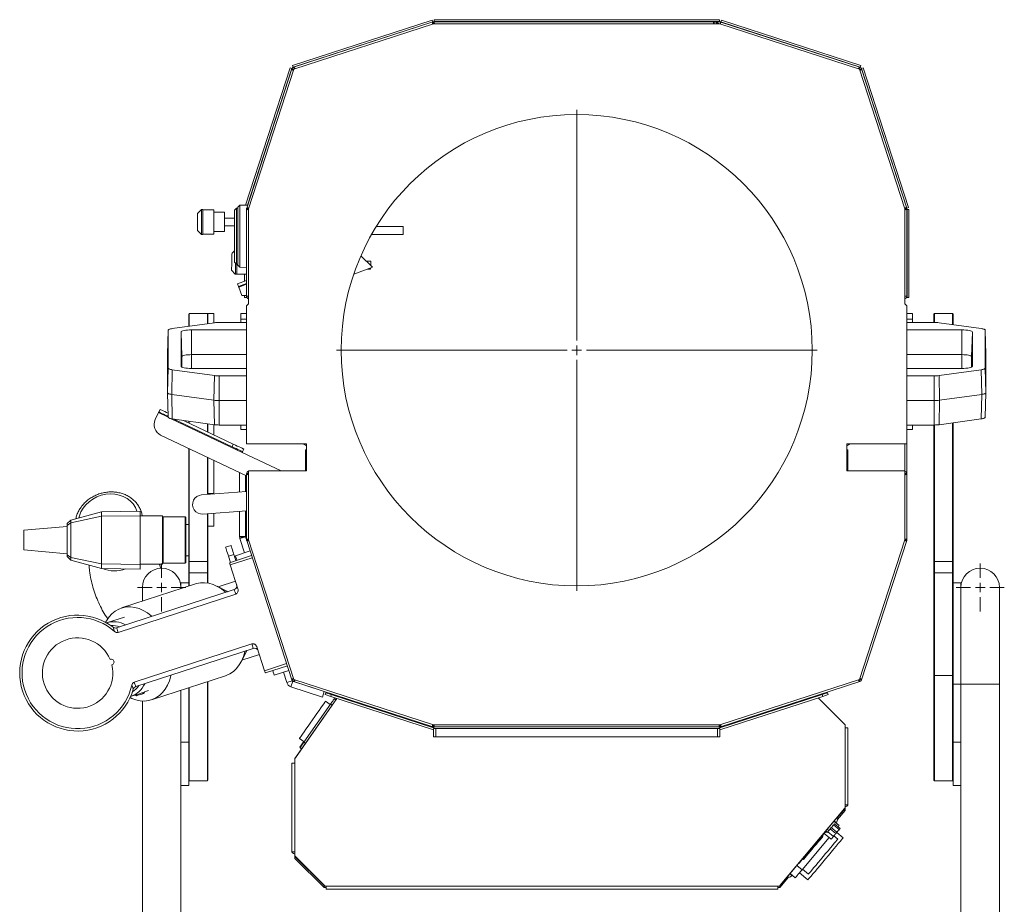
# Model space of a CAD drawing. Header units: millimetres. Extents: x 24 to 2406, y -1931 to 388.
# Tile 13 of 21: x 24 to 534, y -70 to 388. Entities that reach past the tile are written whole.
import ezdxf

# ---------------------------------------------------------------- set-up
doc = ezdxf.new("R2010")
doc.units = ezdxf.units.MM

# ---------------------------------------------------------------- blocks, each defined once
blk = doc.blocks.new('SW_CENTERMARKSYMBOL_0')
at = {"color": 0, "linetype": 'Continuous', "lineweight": 0}
for p, q in [((0, 5), (0, 124.5)), ((-5, 0), (-124.5, 0)), ((0, 0), (-2.5, 0)), ((0, 0), (0, 2.5)), ((0, 0), (0, -2.5)), ((0, 0), (2.5, 0)), ((5, 0), (124.5, 0)), ((0, -5), (0, -124.5))]:
    blk.add_line(p, q, dxfattribs=at)
blk = doc.blocks.new('SW_CENTERMARKSYMBOL_1')
at = {"color": 0, "linetype": 'Continuous', "lineweight": 0}
for p, q in [((0, 5), (0, 12.5)), ((-5, 0), (-12.5, 0)), ((0, 0), (-2.5, 0)), ((0, 0), (0, 2.5)), ((0, 0), (0, -2.5)), ((0, 0), (2.5, 0)), ((5, 0), (12.5, 0)), ((0, -5), (0, -12.5))]:
    blk.add_line(p, q, dxfattribs=at)
blk = doc.blocks.new('SW_CENTERMARKSYMBOL_2')
at = {"color": 0, "linetype": 'Continuous', "lineweight": 0}
for p, q in [((0, 5), (0, 12.5)), ((-5, 0), (-12.5, 0)), ((0, 0), (-2.5, 0)), ((0, 0), (0, 2.5)), ((0, 0), (0, -2.5)), ((0, 0), (2.5, 0)), ((5, 0), (12.5, 0)), ((0, -5), (0, -12.5))]:
    blk.add_line(p, q, dxfattribs=at)

msp = doc.modelspace()

# ---------------------------------------------------------------- linework, layer by layer
at = {"color": 7, "linetype": 'Continuous', "lineweight": 15}
for p, q in [((164.94, 363.96), (237.2, 387.44)), ((165.25, 363), (237.51, 386.48)), ((237.56, 386.43), (165.5, 363.02)), ((237.93, 385.5), (165.61, 362)), ((237.2, 387.44), (237.51, 386.48)), ((237.56, 386.43), (237.77, 386.5)), ((237.87, 385.48), (237.56, 386.43)), ((237.77, 386.5), (237.64, 386.45)), ((237.77, 386.5), (237.99, 386.5)), ((237.9, 386.5), (237.77, 386.5)), ((386.31, 385.5), (237.93, 385.5)), ((383.01, 386.5), (237.99, 386.5)), ((237.99, 386.5), (237.99, 385.5)), ((238.22, 387.6), (238.22, 386.6)), ((238.22, 387.6), (386.02, 387.6)), ((238.22, 386.6), (386.02, 386.6)), ((238.22, 386.6), (238.22, 386.5)), ((383.01, 386.5), (383.01, 385.5)), ((383.37, 386.5), (383.01, 386.5)), ((383.1, 386.5), (386.13, 386.5)), ((386.31, 385.5), (383.44, 386.43)), ((386.02, 387.6), (386.02, 386.6)), ((386.02, 386.5), (386.02, 386.6)), ((386.13, 386.5), (386.25, 386.5)), ((458.62, 362), (386.31, 385.5)), ((386.68, 386.43), (386.7, 386.42)), ((387.04, 387.44), (386.73, 386.48)), ((386.73, 386.48), (458.99, 363)), ((386.81, 386.39), (458.74, 363.02)), ((387.04, 387.44), (459.3, 363.96)), ((140.57, 291.61), (163.66, 362.68)), ((141.63, 291.63), (164.61, 362.37)), ((163.66, 362.68), (164.61, 362.37)), ((164.6, 362.12), (164.82, 362.8)), ((164.82, 362.8), (165.5, 363.02)), ((164.94, 363.96), (165.25, 363)), ((165.5, 363.02), (165.81, 362.07)), ((458.43, 362.07), (458.74, 363.02)), ((459.3, 363.96), (458.99, 363)), ((460.58, 362.68), (459.63, 362.37)), ((459.63, 362.37), (483.11, 290.11)), ((460.58, 362.68), (484.06, 290.41)), ((164.6, 362.12), (141.19, 290.06)), ((165.61, 362), (142.12, 289.69)), ((165.55, 361.81), (164.6, 362.12)), ((482.12, 289.69), (458.62, 362)), ((459.64, 362.12), (458.69, 361.81)), ((459.64, 362.12), (483.05, 290.06)), ((137.54, 291.53), (136.52, 290.5)), ((141.7, 291.64), (137.54, 291.53)), ((137.54, 291.53), (137.54, 259.47)), ((117.71, 289.29), (115.71, 287.29)), ((115.71, 278.49), (115.71, 287.29)), ((118.41, 289.29), (117.71, 289.29)), ((117.71, 289.29), (117.71, 276.49)), ((118.41, 276.49), (118.41, 289.29)), ((124.21, 289.24), (118.41, 289.24)), ((124.21, 276.54), (124.21, 289.24)), ((129.71, 287.89), (124.21, 287.89)), ((129.71, 277.89), (129.71, 287.89)), ((135.82, 290), (134.82, 289)), ((134.82, 262), (134.82, 289)), ((136.52, 290), (135.82, 290)), ((135.82, 290), (135.82, 261)), ((136.52, 260.5), (136.52, 290.5)), ((142.12, 289.63), (141.12, 289.63)), ((141.12, 289.63), (141.12, 244.4)), ((141.19, 290.06), (142.14, 289.75)), ((142.12, 289.69), (142.12, 240.5)), ((482.1, 289.75), (483.05, 290.06)), ((482.12, 240.5), (482.12, 289.69)), ((483.12, 289.63), (482.12, 289.63)), ((484.06, 290.41), (483.11, 290.11)), ((483.12, 289.63), (483.12, 244.4)), ((483.22, 289.4), (483.12, 289.4)), ((484.22, 289.4), (483.22, 289.4)), ((483.22, 289.4), (483.22, 243.8)), ((484.22, 289.4), (484.22, 243.8)), ((134.82, 284.94), (129.71, 284.94)), ((129.71, 280.84), (134.82, 280.84)), ((222.19, 280.56), (208.29, 280.56)), ((222.19, 276.46), (222.19, 280.56)), ((115.71, 278.49), (117.71, 276.49)), ((117.71, 276.49), (118.41, 276.49)), ((117.71, 276.49), (117.71, 276.49)), ((118.41, 276.54), (124.21, 276.54)), ((124.21, 277.89), (129.71, 277.89)), ((205.87, 276.46), (222.19, 276.46)), ((134.82, 267.93), (133.56, 266.73)), ((206.26, 259.42), (200.32, 265.34)), ((134.82, 262), (135.82, 261)), ((135.82, 261), (136.52, 261)), ((136.52, 260.5), (137.54, 259.47)), ((205.48, 262.54), (203.07, 262.6)), ((133.33, 257.94), (135.28, 255.89)), ((135.28, 255.89), (135.98, 255.87)), ((135.98, 255.92), (141.12, 255.79)), ((137.54, 259.47), (141.12, 259.38)), ((140.02, 252.23), (140.02, 255.82)), ((141.02, 252.6), (141.02, 255.79)), ((206.26, 259.42), (196.67, 255.93)), ((203.69, 258.49), (205.37, 258.44)), ((136.41, 250.92), (141.12, 252.63)), ((136.41, 250.92), (136.93, 249.51)), ((136.93, 249.51), (141.12, 251.04)), ((138.6, 244.91), (137.06, 249.14)), ((141.12, 244.91), (138.6, 244.91)), ((140.02, 243.8), (140.02, 244.91)), ((141.02, 243.8), (141.02, 244.91)), ((140.02, 243.8), (141.02, 243.8)), ((141.02, 243.8), (141.25, 243.8)), ((142.12, 244.4), (141.12, 244.4)), ((141.12, 239.5), (142.12, 240.5)), ((483.12, 244.4), (482.12, 244.4)), ((482.12, 240.5), (483.12, 239.5)), ((482.98, 243.8), (483.22, 243.8)), ((484.22, 243.8), (483.22, 243.8)), ((111.42, 235.5), (111.12, 235.2)), ((111.12, 228.89), (111.12, 235.2)), ((120.82, 235.5), (111.42, 235.5)), ((111.42, 235.5), (111.42, 228.93)), ((121.12, 235.2), (120.82, 235.5)), ((120.82, 230.23), (120.82, 235.5)), ((124.12, 235.5), (121.12, 235.5)), ((124.12, 235.5), (121.12, 235.5)), ((121.12, 230.27), (121.12, 235.5)), ((124.12, 230.69), (124.12, 235.5)), ((138.12, 235.5), (141.12, 235.5)), ((138.12, 232.5), (138.12, 235.5)), ((141.12, 168), (141.12, 239.5)), ((483.12, 239.5), (483.12, 168)), ((483.12, 235.5), (486.12, 235.5)), ((486.12, 235.5), (486.12, 232.5)), ((497.42, 235.5), (497.12, 235.2)), ((497.12, 230.89), (497.12, 235.2)), ((506.82, 235.5), (497.42, 235.5)), ((497.42, 235.5), (497.42, 230.89)), ((507.12, 235.2), (506.82, 235.5)), ((506.82, 229.76), (506.82, 235.5)), ((507.12, 235.2), (507.12, 229.72)), ((102.59, 227.7), (124.41, 230.73)), ((126.93, 230.89), (141.12, 230.89)), ((141.12, 232.5), (138.12, 232.5)), ((138.12, 230.89), (138.12, 232.5)), ((486.12, 232.5), (483.12, 232.5)), ((497.3, 230.89), (483.12, 230.89)), ((486.12, 232.5), (486.12, 230.89)), ((521.64, 227.7), (499.83, 230.73)), ((100.57, 226.92), (100.12, 214.2)), ((100.57, 207.19), (100.57, 226.92)), ((107.16, 225.89), (107.16, 208.22)), ((107.16, 225.89), (107.62, 213.17)), ((141.12, 227.02), (112.62, 227.02)), ((112.62, 227.02), (112.62, 214.21)), ((483.12, 227.02), (511.62, 227.02)), ((511.62, 227.02), (511.62, 214.21)), ((517.07, 225.89), (516.62, 213.17)), ((517.07, 225.89), (517.07, 208.22)), ((523.66, 207.19), (523.66, 226.92)), ((523.66, 226.92), (524.12, 214.2)), ((100.12, 194.47), (100.12, 214.2)), ((107.62, 213.17), (107.62, 207.76)), ((141.12, 214.21), (112.62, 214.21)), ((483.12, 214.21), (511.62, 214.21)), ((516.62, 213.17), (516.62, 207.76)), ((524.12, 194.47), (524.12, 214.2)), ((100.57, 207.19), (100.12, 194.47)), ((102.59, 206.4), (102.34, 193.61)), ((124.41, 203.38), (102.59, 206.4)), ((112.62, 207.08), (141.12, 207.08)), ((511.62, 207.08), (483.12, 207.08)), ((499.83, 203.38), (521.64, 206.4)), ((521.64, 206.4), (521.89, 193.61)), ((523.66, 207.19), (524.12, 194.47)), ((124.41, 203.38), (124.16, 190.58)), ((126.93, 203.22), (126.93, 190.41)), ((141.12, 203.22), (126.93, 203.22)), ((483.12, 203.22), (497.3, 203.22)), ((497.3, 203.22), (497.3, 190.41)), ((499.83, 203.38), (500.08, 190.58)), ((100.57, 181.76), (100.12, 194.47)), ((523.66, 181.76), (524.12, 194.47)), ((124.16, 190.58), (102.34, 193.61)), ((102.59, 180.97), (102.34, 193.61)), ((124.41, 177.94), (124.16, 190.58)), ((141.12, 190.41), (126.93, 190.41)), ((126.93, 177.79), (126.93, 190.41)), ((483.12, 190.41), (497.3, 190.41)), ((497.3, 177.79), (497.3, 190.41)), ((499.83, 177.94), (500.08, 190.58)), ((500.08, 190.58), (521.89, 193.61)), ((521.64, 180.97), (521.89, 193.61)), ((93.76, 180.57), (95.47, 184.19)), ((95.64, 184.55), (96.29, 185.9)), ((124.41, 177.94), (102.59, 180.97)), ((103.42, 180.86), (133.59, 166.54)), ((108.37, 180.17), (134.23, 167.9)), ((111.12, 178.87), (111.12, 179.79)), ((111.42, 179.75), (111.42, 178.72)), ((499.83, 177.94), (521.64, 180.97)), ((506.82, 107.06), (506.82, 178.91)), ((507.12, 178.96), (507.12, 107.12)), ((120.82, 174.26), (120.82, 178.44)), ((121.12, 178.4), (121.12, 174.12)), ((124.12, 172.7), (124.12, 177.98)), ((141.12, 177.79), (126.93, 177.79)), ((138.12, 175.5), (138.12, 177.79)), ((141.12, 175.5), (138.12, 175.5)), ((483.12, 177.79), (497.3, 177.79)), ((486.12, 175.5), (483.12, 175.5)), ((486.12, 177.79), (486.12, 175.5)), ((497.12, 107.12), (497.12, 177.79)), ((497.42, 177.79), (497.42, 107.06)), ((141.12, 151.46), (96.6, 172.58)), ((111.12, 107.12), (111.12, 165.69)), ((111.42, 165.55), (111.42, 107.06)), ((133.59, 166.54), (134.23, 167.9)), ((138.84, 163.61), (159.09, 154)), ((139.65, 165.33), (139.01, 163.97)), ((172.12, 168), (141.12, 168)), ((171.62, 165), (171.62, 154.4)), ((172.12, 165), (171.62, 165)), ((172.12, 168), (172.12, 154)), ((483.12, 168), (452.12, 168)), ((452.12, 154), (452.12, 168)), ((452.62, 165), (452.12, 165)), ((452.62, 154.4), (452.62, 165)), ((482.12, 154), (482.12, 168)), ((483.12, 152.6), (483.12, 168)), ((120.82, 141.85), (120.82, 161.09)), ((121.12, 142.36), (121.12, 160.95)), ((124.12, 142.36), (124.12, 159.53)), ((137.51, 153.17), (137.51, 143.08)), ((142.12, 154), (142.12, 118.31)), ((172.12, 154), (142.12, 154)), ((482.12, 154), (452.12, 154)), ((482.12, 118.31), (482.12, 154)), ((140.51, 151.75), (140.51, 143.3)), ((142.12, 152.6), (141.12, 152.6)), ((141.12, 152.6), (141.12, 118.37)), ((483.12, 152.6), (482.12, 152.6)), ((483.12, 118.37), (483.12, 152.6)), ((117.76, 141.62), (141.12, 143.35)), ((121.12, 142.36), (124.12, 142.36)), ((121.12, 141.87), (121.12, 142.36)), ((124.12, 142.09), (124.12, 142.36)), ((66.04, 132.86), (50.04, 128.57)), ((86.04, 133.21), (66.04, 132.86)), ((66.04, 130.58), (66.04, 132.86)), ((86.04, 130.85), (86.04, 133.21)), ((141.12, 133.32), (118.5, 131.65)), ((137.51, 133.05), (137.51, 120.08)), ((140.51, 133.28), (140.51, 120.08)), ((50.04, 128.57), (48.24, 126.77)), ((50.04, 127.21), (66.04, 130.58)), ((50.04, 127.21), (50.04, 128.57)), ((66.04, 130.58), (86.04, 130.85)), ((66.04, 105.84), (66.04, 130.58)), ((86.04, 105.57), (86.04, 130.85)), ((97.64, 130.71), (86.04, 130.71)), ((97.64, 130.71), (97.64, 105.71)), ((97.94, 130.21), (97.64, 129.91)), ((109.34, 130.21), (97.94, 130.21)), ((97.94, 130.21), (97.94, 106.37)), ((109.64, 129.91), (109.34, 130.21)), ((109.34, 106.21), (109.34, 130.21)), ((109.64, 129.91), (109.64, 106.51)), ((120.82, 107.06), (120.82, 131.82)), ((121.12, 127.18), (121.12, 131.84)), ((124.12, 125.5), (124.12, 132.06)), ((48.24, 125.31), (25.75, 123.29)), ((25.75, 123.29), (25.75, 113.13)), ((48.24, 125.76), (50.04, 127.21)), ((48.24, 125.76), (48.24, 126.77)), ((48.24, 110.66), (48.24, 125.76)), ((50.04, 109.21), (50.04, 127.21)), ((111.12, 126.31), (109.64, 126.31)), ((121.12, 127.18), (121.12, 107.12)), ((121.12, 125.5), (124.12, 125.5)), ((121.12, 125.5), (124.12, 125.5)), ((140.51, 120.08), (137.51, 120.08)), ((140.52, 119.99), (137.58, 119.39)), ((140.53, 119.95), (137.68, 119.02)), ((137.68, 119.02), (140.07, 111.66)), ((140.53, 119.95), (141.19, 117.94)), ((141.12, 118.37), (142.12, 118.37)), ((142.14, 118.25), (141.19, 117.94)), ((141.19, 117.94), (164.6, 45.88)), ((142.12, 118.31), (165.61, 46)), ((458.62, 46), (482.12, 118.31)), ((459.64, 45.88), (483.05, 117.94)), ((483.05, 117.94), (482.1, 118.25)), ((482.12, 118.37), (483.12, 118.37)), ((48.24, 111.11), (25.75, 113.13)), ((133.07, 115.42), (130.21, 114.5)), ((135.32, 110.11), (142.93, 112.59)), ((48.24, 110.66), (50.04, 109.21)), ((48.24, 109.65), (48.24, 110.66)), ((48.24, 109.65), (50.04, 107.85)), ((50.04, 109.21), (66.04, 105.84)), ((50.04, 107.85), (50.04, 109.21)), ((50.04, 107.85), (66.04, 103.56)), ((109.64, 110.11), (111.12, 110.11)), ((111.12, 107.12), (111.42, 107.06)), ((111.12, 101.22), (111.12, 107.12)), ((121.12, 107.12), (120.82, 107.06)), ((121.12, 107.12), (121.12, 101.22)), ((131.73, 109.83), (134.58, 110.75)), ((132.76, 106.65), (131.73, 109.83)), ((143.7, 110.21), (132.29, 106.5)), ((132.67, 105.33), (144.08, 109.04)), ((135.61, 107.58), (134.58, 110.75)), ((497.42, 107.06), (497.12, 107.12)), ((497.12, 101.22), (497.12, 107.12)), ((506.82, 107.06), (507.12, 107.12)), ((507.12, 107.12), (507.12, 101.22)), ((66.04, 105.84), (86.04, 105.57)), ((66.04, 103.56), (66.04, 105.84)), ((66.04, 103.56), (86.04, 103.21)), ((86.04, 105.71), (97.64, 105.71)), ((86.04, 103.21), (86.04, 105.57)), ((97.64, 106.51), (97.94, 106.21)), ((97.94, 106.37), (97.94, 106.21)), ((97.94, 106.21), (109.34, 106.21)), ((109.34, 106.21), (109.64, 106.51)), ((120.82, 107.06), (111.42, 107.06)), ((111.42, 107.06), (111.42, 101.25)), ((120.82, 101.25), (120.82, 107.06)), ((136.65, 93.06), (132.67, 105.33)), ((497.42, 107.06), (506.82, 107.06)), ((497.42, 107.06), (497.42, 101.25)), ((506.82, 101.25), (506.82, 107.06)), ((111.12, 101.22), (111.42, 101.25)), ((111.12, 94.36), (111.12, 101.22)), ((111.42, 101.25), (111.42, 94.46)), ((120.82, 101.25), (111.42, 101.25)), ((120.82, 95.96), (120.82, 101.25)), ((121.12, 101.22), (120.82, 101.25)), ((121.12, 101.22), (121.12, 95.91)), ((135.38, 96.99), (126.31, 94.04)), ((497.42, 101.25), (497.12, 101.22)), ((497.12, 48.15), (497.12, 101.22)), ((497.42, 101.25), (497.42, 48.18)), ((497.42, 101.25), (506.82, 101.25)), ((506.82, 48.18), (506.82, 101.25)), ((506.82, 101.25), (507.12, 101.22)), ((507.12, 101.22), (507.12, 65)), ((134.71, 92.57), (73.8, 72.78)), ((114.67, 95.52), (76.34, 83.06)), ((87.12, 93.67), (87.12, 86.57)), ((111.12, 96.17), (107.12, 96.17)), ((107.12, 93.06), (107.12, 96.17)), ((130.55, 91.89), (125.79, 94.31)), ((511.12, 96.17), (507.12, 96.17)), ((511.12, 43.67), (511.12, 96.17)), ((531.12, 43.68), (531.12, 93.67)), ((135.47, 90.24), (74.56, 70.45)), ((77.88, 78.31), (69.14, 75.47)), ((82.94, 44.67), (143.84, 64.46)), ((83.69, 42.34), (144.6, 62.13)), ((150.45, 50.61), (146.46, 62.88)), ((507.12, 43.67), (507.12, 65)), ((138.41, 55.48), (140.83, 60.23)), ((138.68, 56), (147.74, 58.95)), ((161.86, 54.31), (150.45, 50.61)), ((150.83, 49.44), (162.24, 53.14)), ((91.79, 35.51), (130.12, 47.97)), ((163.01, 50.77), (155.4, 48.29)), ((160.16, 49.84), (161.91, 44.46)), ((164.6, 45.88), (165.55, 46.19)), ((165.81, 45.93), (165.5, 44.98)), ((165.61, 46), (237.93, 22.5)), ((386.31, 22.5), (458.62, 46)), ((458.74, 44.98), (458.43, 45.93)), ((458.69, 46.19), (459.64, 45.88)), ((497.42, 48.18), (497.12, 48.15)), ((497.12, -6.03), (497.12, 48.15)), ((497.42, 48.18), (497.42, -6.33)), ((497.42, 48.18), (506.82, 48.18)), ((506.82, -6.33), (506.82, 48.18)), ((506.82, 48.18), (507.12, 48.15)), ((111.12, 41.79), (111.12, 13.67)), ((111.42, 41.89), (111.42, -6.33)), ((120.82, -6.33), (120.82, 44.94)), ((121.12, 45.04), (121.12, -6.03)), ((161.91, 44.46), (164.76, 45.39)), ((164.09, 42.28), (165.02, 45.13)), ((164.09, 42.28), (180.45, 36.96)), ((164.6, 45.88), (164.76, 45.39)), ((165.02, 45.13), (181.37, 39.82)), ((165.5, 44.98), (237.56, 21.57)), ((386.68, 21.57), (458.74, 44.98)), ((507.12, 43.67), (511.12, 43.67)), ((507.12, 43.67), (507.12, 13.67)), ((511.12, 43.67), (511.12, 13.67)), ((531.12, -116.34), (531.12, 43.68)), ((81.5, 37.43), (84.19, 38.3)), ((83.49, 38.07), (83.53, 37.98)), ((83.53, 37.98), (84.16, 37.66)), ((87.96, 38.89), (88.28, 39.52)), ((88.28, 39.52), (88.23, 39.69)), ((88.25, 39.62), (90.24, 40.27)), ((107.12, 40.49), (107.12, 13.67)), ((166.12, 5.11), (187.93, 36.26)), ((166.37, 5.49), (187.92, 36.26)), ((180.45, 36.96), (181.37, 39.82)), ((181.83, 38.24), (182.14, 39.19)), ((184.69, 37.31), (181.83, 38.24)), ((182.14, 39.19), (185, 38.26)), ((185, 38.26), (184.69, 37.31)), ((184.69, 37.31), (237.93, 20.01)), ((185, 38.26), (238.99, 20.72)), ((186.6, 36.13), (187.42, 35.55)), ((188.52, 37.12), (188.74, 37.43)), ((188.53, 37.12), (188.74, 37.43)), ((439.24, 38.26), (385.24, 20.72)), ((439.55, 37.31), (386.31, 20.01)), ((436.1, 37.63), (436.38, 37.34)), ((436.18, 37.65), (436.47, 37.36)), ((437.18, 36.54), (451.12, 22.6)), ((437.26, 36.57), (450.71, 23.13)), ((439.24, 38.26), (442.09, 39.19)), ((439.55, 37.31), (439.24, 38.26)), ((442.4, 38.24), (439.55, 37.31)), ((442.09, 39.19), (442.4, 38.24)), ((87.12, 34.91), (87.12, -116.34)), ((184.59, 33.26), (170.83, 13.6)), ((184.48, 33.09), (182.02, 34.82)), ((237.56, 21.57), (237.87, 22.52)), ((237.93, 22.5), (386.31, 22.5)), ((237.93, 21.5), (237.93, 21.07)), ((386.31, 20.7), (237.93, 20.7)), ((237.93, 16.3), (237.93, 20.7)), ((237.99, 22.5), (237.99, 21.5)), ((237.99, 21.5), (386.25, 21.5)), ((239.12, 20.7), (385.12, 20.7)), ((239.12, 16.3), (239.12, 20.7)), ((385.12, 20.7), (385.12, 16.3)), ((386.25, 21.5), (386.25, 22.5)), ((386.31, 21.07), (386.31, 21.5)), ((386.31, 20.7), (386.31, 16.3)), ((386.37, 22.52), (386.68, 21.57)), ((451.12, 22.6), (451.12, -20.38)), ((452.62, 21.1), (451.12, 21.1)), ((452.62, 21.1), (452.62, -18.77)), ((168.49, 15.48), (170.94, 13.76)), ((237.93, 16.3), (386.31, 16.3)), ((239.12, 16.3), (385.12, 16.3)), ((107.12, -79.44), (107.12, 13.67)), ((107.12, 13.67), (111.12, 13.67)), ((111.12, -8.83), (111.12, 13.67)), ((168.73, 11.04), (170.74, 13.91)), ((168.73, 11.04), (168.94, 10.9)), ((168.82, 10.73), (169.64, 10.16)), ((168.82, 10.73), (168.82, 10.73)), ((507.12, 13.67), (511.12, 13.67)), ((507.12, -8.83), (507.12, 13.67)), ((511.12, 13.67), (511.12, -79.44)), ((166.12, -45.2), (166.12, 5.11)), ((164.62, 2.75), (166.12, 2.75)), ((164.62, -43.19), (164.62, 2.75)), ((107.12, -8.83), (111.12, -8.83)), ((111.12, -6.03), (111.42, -6.33)), ((111.42, -6.33), (120.82, -6.33)), ((120.82, -6.33), (121.12, -6.03)), ((497.12, -6.03), (497.42, -6.33)), ((497.42, -6.33), (506.82, -6.33)), ((506.82, -6.33), (507.12, -6.03)), ((507.12, -8.83), (511.12, -8.83)), ((451.12, -20.38), (417.12, -60.9)), ((452.62, -18.77), (451.12, -18.77)), ((451.12, -20.38), (451.12, -20.77)), ((450.79, -20.82), (417.58, -60.4)), ((451.12, -20.77), (446.85, -25.81)), ((451.12, -21.72), (447.13, -26.43)), ((451.12, -21.72), (451.12, -20.77)), ((445.2, -29.2), (448.11, -31.64)), ((448.05, -29.53), (445.37, -27.28)), ((448.58, -31.08), (445.66, -28.64)), ((446.48, -28.07), (446.41, -28.15)), ((439.75, -35.06), (439.37, -34.74)), ((440.33, -33.59), (443.93, -36.61)), ((441.85, -33.19), (441.16, -32.61)), ((442.03, -32.96), (441.19, -32.26)), ((442.19, -32.77), (441.85, -33.19)), ((442.19, -32.77), (445.1, -35.22)), ((444, -30.62), (443.48, -31.24)), ((446.39, -33.68), (443.48, -31.24)), ((445.1, -35.22), (443.93, -36.61)), ((444, -30.62), (446.91, -33.06)), ((447.32, -36.62), (445.33, -34.95)), ((446.91, -33.06), (446.39, -33.68)), ((450.17, -35.87), (446.87, -33.11)), ((442.86, -35.71), (428.83, -52.43)), ((164.62, -43.19), (166.12, -43.19)), ((166.12, -45.59), (166.12, -45.2)), ((181.82, -60.9), (166.12, -45.2)), ((181.27, -60.66), (166.12, -45.59)), ((166.12, -46.54), (166.12, -45.59)), ((181.29, -60.49), (166.53, -45.72)), ((181.27, -61.61), (166.12, -46.54)), ((427.05, -49.11), (427.2, -49.24)), ((429.18, -46.88), (429.56, -47.2)), ((422.61, -54.4), (425.3, -56.65)), ((423.66, -55.27), (423.59, -55.35)), ((427.55, -53.96), (431.91, -57.63)), ((429.09, -52.13), (432.15, -54.7)), ((181.27, -60.66), (181.51, -60.66)), ((181.27, -61.61), (181.27, -60.66)), ((417.12, -60.9), (181.82, -60.9)), ((182.27, -60.9), (182.27, -60.95)), ((182.27, -62.45), (182.27, -60.95)), ((416.32, -60.95), (182.27, -60.95)), ((416.32, -60.95), (416.32, -60.9)), ((416.32, -62.45), (416.32, -60.95)), ((421.86, -56.25), (417.32, -61.61)), ((417.37, -60.6), (417.32, -60.66)), ((417.32, -60.66), (417.32, -60.66)), ((417.32, -61.61), (417.32, -60.66)), ((181.27, -61.61), (182.27, -61.61)), ((416.32, -62.45), (182.27, -62.45)), ((416.32, -61.61), (417.32, -61.61))]:
    msp.add_line(p, q, dxfattribs=at)
at = {"color": 8, "linetype": 'Continuous', "lineweight": 15}
for p, q in [((383.44, 386.43), (383.14, 385.5)), ((383.37, 386.5), (383.37, 386.5)), ((137.06, 249.14), (141.12, 250.61)), ((112.62, 207.08), (112.62, 214.21)), ((511.62, 207.08), (511.62, 214.21)), ((95.47, 184.19), (100.57, 181.77)), ((102.07, 181.06), (138.84, 163.61)), ((171.62, 154.4), (172.12, 154.4)), ((452.12, 154.4), (452.62, 154.4)), ((511.12, 43.68), (531.12, 43.68)), ((184.59, 33.26), (185.41, 32.69)), ((238.99, 20.72), (238.99, 20.7)), ((385.24, 20.72), (385.25, 20.7)), ((450.65, 23.07), (450.71, 23.13)), ((169.64, 10.16), (168.82, 10.73)), ((170.83, 13.6), (171.65, 13.03)), ((166.37, 5.49), (166.38, 5.49)), ((450.79, -20.82), (450.77, -20.8)), ((441.83, -31.49), (442.68, -32.2)), ((166.59, -45.66), (166.53, -45.72)), ((428.83, -52.43), (426.15, -50.18)), ((181.29, -60.49), (181.35, -60.43)), ((417.55, -60.38), (417.58, -60.4))]:
    msp.add_line(p, q, dxfattribs=at)
at = {"color": 7, "linetype": 'Continuous', "lineweight": 15, "flags": 128}
for points in [[(237.53, 386.42), (237.53, 386.42), (237.52, 386.46), (237.51, 386.48), (237.51, 386.48)], [(383.46, 386.5), (383.43, 386.5), (383.37, 386.5)], [(386.5, 385.44), (386.54, 385.57), (386.62, 385.8), (386.68, 386), (386.74, 386.16), (386.78, 386.29), (386.8, 386.36), (386.81, 386.39)], [(386.73, 386.48), (386.72, 386.48), (386.72, 386.46), (386.71, 386.42), (386.71, 386.42)], [(164.67, 362.35), (164.67, 362.35), (164.64, 362.36), (164.62, 362.37), (164.61, 362.37)], [(458.96, 362.92), (458.97, 362.94), (458.98, 362.98), (458.99, 363), (458.99, 363)], [(459.63, 362.37), (459.62, 362.37), (459.6, 362.36), (459.56, 362.35), (459.54, 362.34)], [(483.04, 290.08), (483.04, 290.09), (483.08, 290.1), (483.1, 290.1), (483.11, 290.11)], [(133.33, 257.94), (133.34, 258.01), (133.35, 258.4), (133.36, 259.12), (133.39, 260.1), (133.42, 261.25), (133.45, 262.5), (133.48, 263.73), (133.51, 264.85), (133.54, 265.76), (133.55, 266.4)], [(133.55, 266.4), (133.56, 266.71), (133.56, 266.73)], [(135.42, 261.39), (135.4, 260.57), (135.37, 259.15), (135.33, 257.91), (135.31, 256.92), (135.29, 256.24), (135.28, 255.91), (135.28, 255.89)], [(135.98, 255.87), (135.98, 255.9), (135.99, 256.22), (136.01, 256.9), (136.03, 257.89), (136.07, 259.13), (136.1, 260.56), (136.11, 261)], [(205.48, 262.54), (205.47, 262.46), (205.46, 262.1), (205.45, 261.49), (205.43, 260.72), (205.42, 260.26)], [(205.39, 259.11), (205.38, 258.7), (205.37, 258.46), (205.37, 258.44)], [(136.93, 249.51), (136.93, 249.5), (136.94, 249.48), (136.95, 249.45), (136.97, 249.4), (136.99, 249.35), (137.01, 249.28), (137.04, 249.21), (137.06, 249.14)], [(142.12, 240.59), (142.06, 240.51), (141.94, 240.32)], [(142.12, 240.59), (142.06, 240.51), (141.94, 240.32)], [(482.29, 240.32), (482.17, 240.51), (482.12, 240.59)], [(482.29, 240.32), (482.17, 240.51), (482.12, 240.59)], [(100.57, 226.92), (100.61, 227.03), (100.71, 227.15), (100.88, 227.26), (101.11, 227.36), (101.4, 227.46), (101.75, 227.55), (102.15, 227.63), (102.59, 227.7)], [(112.62, 227.02), (111.55, 227), (110.53, 226.94), (109.59, 226.83), (108.76, 226.69), (108.08, 226.52), (107.58, 226.32), (107.27, 226.11), (107.16, 225.89)], [(511.62, 227.02), (512.68, 227), (513.71, 226.94), (514.65, 226.83), (515.47, 226.69), (516.15, 226.52), (516.66, 226.32), (516.97, 226.11), (517.07, 225.89)], [(523.66, 226.92), (523.63, 227.03), (523.53, 227.15), (523.36, 227.26), (523.13, 227.36), (522.83, 227.46), (522.49, 227.55), (522.09, 227.63), (521.64, 227.7)], [(112.62, 214.21), (111.64, 214.19), (110.7, 214.13), (109.84, 214.04), (109.08, 213.91), (108.46, 213.75), (108, 213.57), (107.71, 213.38), (107.62, 213.17)], [(511.62, 214.21), (512.59, 214.19), (513.53, 214.13), (514.4, 214.04), (515.15, 213.91), (515.78, 213.75), (516.24, 213.57), (516.52, 213.38), (516.62, 213.17)], [(102.59, 206.4), (102.15, 206.47), (101.75, 206.55), (101.4, 206.65), (101.11, 206.74), (100.88, 206.85), (100.71, 206.96), (100.61, 207.07), (100.57, 207.19)], [(107.16, 208.22), (107.27, 208), (107.58, 207.78), (108.08, 207.59), (108.76, 207.41), (109.59, 207.27), (110.53, 207.17), (111.55, 207.1), (112.62, 207.08)], [(517.07, 208.22), (516.97, 208), (516.66, 207.78), (516.15, 207.59), (515.47, 207.41), (514.65, 207.27), (513.71, 207.17), (512.68, 207.1), (511.62, 207.08)], [(521.64, 206.4), (522.09, 206.47), (522.49, 206.55), (522.83, 206.65), (523.13, 206.74), (523.36, 206.85), (523.53, 206.96), (523.63, 207.07), (523.66, 207.19)], [(102.34, 193.61), (101.85, 193.69), (101.41, 193.78), (101.03, 193.88), (100.71, 193.98), (100.45, 194.1), (100.27, 194.22), (100.16, 194.35), (100.12, 194.47)], [(521.89, 193.61), (522.38, 193.69), (522.82, 193.78), (523.21, 193.88), (523.53, 193.98), (523.78, 194.1), (523.97, 194.22), (524.08, 194.35), (524.12, 194.47)], [(95.64, 184.55), (95.64, 184.54), (95.63, 184.52), (95.61, 184.49), (95.59, 184.44), (95.57, 184.39), (95.54, 184.33), (95.5, 184.26), (95.47, 184.19)], [(100.56, 182.22), (100.01, 182.48), (98.99, 182.96), (98.05, 183.41), (97.23, 183.8), (96.56, 184.12), (96.05, 184.35), (95.75, 184.5), (95.64, 184.55)], [(96.29, 185.9), (96.39, 185.85), (96.7, 185.71), (97.2, 185.47), (97.87, 185.15), (98.69, 184.76), (99.63, 184.32), (100.5, 183.91)], [(102.59, 180.97), (102.15, 181.04), (101.75, 181.12), (101.4, 181.21), (101.11, 181.31), (100.88, 181.42), (100.71, 181.53), (100.61, 181.64), (100.57, 181.76)], [(521.64, 180.97), (522.09, 181.04), (522.49, 181.12), (522.83, 181.21), (523.13, 181.31), (523.36, 181.42), (523.53, 181.53), (523.63, 181.64), (523.66, 181.76)], [(139.01, 163.97), (138.9, 164.02), (138.59, 164.17), (138.09, 164.41), (137.42, 164.72), (136.6, 165.11), (135.66, 165.56), (134.64, 166.04), (133.59, 166.54)], [(134.23, 167.9), (135.29, 167.4), (136.3, 166.91), (137.24, 166.47), (138.06, 166.08), (138.74, 165.76), (139.24, 165.52), (139.55, 165.38), (139.65, 165.33)], [(138.84, 163.61), (138.87, 163.68), (138.9, 163.75), (138.93, 163.81), (138.96, 163.87), (138.98, 163.91), (138.99, 163.94), (139, 163.96), (139.01, 163.97)], [(131.73, 109.83), (131.49, 110.57), (131.22, 111.41), (130.94, 112.27), (130.68, 113.07), (130.46, 113.74), (130.3, 114.22), (130.22, 114.47), (130.21, 114.5)], [(134.58, 110.75), (134.34, 111.5), (134.07, 112.33), (133.79, 113.19), (133.53, 114), (133.31, 114.67), (133.16, 115.15), (133.08, 115.4), (133.07, 115.42)], [(136.09, 107.74), (135.84, 108.51), (135.55, 109.4), (135.38, 109.93), (135.32, 110.11)], [(132.29, 106.5), (132.31, 106.43), (132.38, 106.21), (132.5, 105.84), (132.67, 105.33)], [(130.37, 91.16), (130.09, 91.4), (128.04, 92.97), (125.92, 94.24), (123.75, 95.2), (121.56, 95.83), (119.38, 96.12), (117.24, 96.06), (115.17, 95.67), (114.67, 95.52)], [(130.55, 91.89), (130.84, 91.74), (131.32, 91.47)], [(68.1, 75.64), (68.56, 76.48), (69.86, 78.4), (71.36, 80.06), (73.04, 81.43), (74.88, 82.48), (76.84, 83.21), (78.9, 83.61), (81.04, 83.66), (83.22, 83.37), (85.41, 82.75), (87.59, 81.79), (89.71, 80.52), (91.76, 78.95), (92.04, 78.7)], [(130.12, 47.97), (130.62, 48.14), (132.52, 49.03), (134.28, 50.25), (135.87, 51.76), (137.28, 53.56), (138.47, 55.61), (139.44, 57.89), (140.17, 60.36), (140.26, 60.72)], [(141.21, 61.03), (140.98, 60.53), (140.83, 60.23)], [(101.93, 48.27), (101.84, 47.9), (101.11, 45.43), (100.14, 43.15), (98.95, 41.1), (97.54, 39.31), (95.95, 37.79), (94.19, 36.58), (92.28, 35.68), (90.27, 35.12), (88.16, 34.9), (86, 35.01), (83.81, 35.47), (81.62, 36.27), (80.76, 36.67)], [(150.45, 50.61), (150.61, 50.1), (150.73, 49.73), (150.8, 49.51), (150.83, 49.44)], [(155.4, 48.29), (155.35, 48.47), (155.17, 49.01), (154.88, 49.9), (154.63, 50.67)], [(83.53, 37.98), (83.53, 37.98), (83.74, 38.05), (84.28, 38.22), (85.07, 38.48), (85.98, 38.78), (86.88, 39.07), (87.64, 39.31), (88.13, 39.47), (88.28, 39.52)], [(87.96, 38.89), (87.84, 38.85), (87.45, 38.73), (86.84, 38.53), (86.12, 38.3), (85.39, 38.06), (84.76, 37.85), (84.33, 37.71), (84.16, 37.66), (84.16, 37.66)], [(186.6, 36.13), (186.56, 36.07), (186.45, 35.91), (186.26, 35.64), (186.01, 35.29), (185.71, 34.85), (185.36, 34.36), (184.99, 33.82), (184.59, 33.26)], [(182.02, 34.82), (181.92, 34.67), (181.61, 34.23), (181.12, 33.52), (180.44, 32.55), (179.6, 31.36), (178.64, 29.98), (177.57, 28.46), (176.43, 26.83), (175.25, 25.15)], [(175.25, 25.15), (174.08, 23.47), (172.94, 21.84), (171.87, 20.32), (170.9, 18.94), (170.07, 17.75), (169.39, 16.78), (168.89, 16.07), (168.59, 15.63), (168.49, 15.48), (168.49, 15.48)], [(170.83, 13.6), (170.44, 13.04), (170.06, 12.5), (169.71, 12.01), (169.41, 11.57), (169.16, 11.22), (168.97, 10.95), (168.86, 10.79), (168.82, 10.73)], [(166.29, 5.36), (166.31, 5.4), (166.37, 5.49)], [(444, -30.62), (444.19, -30.39), (444.38, -30.17), (444.56, -29.96), (444.72, -29.76), (444.87, -29.58), (445, -29.43), (445.11, -29.3), (445.2, -29.2)], [(445.2, -29.2), (445.4, -28.95), (445.55, -28.78), (445.63, -28.67), (445.66, -28.64)], [(446.8, -27.68), (446.8, -27.69), (446.78, -27.71), (446.75, -27.75), (446.71, -27.8), (446.66, -27.85), (446.6, -27.92), (446.54, -27.99), (446.48, -28.07)], [(447.5, -30.18), (447.78, -29.85), (447.98, -29.61), (448.05, -29.53)], [(427.2, -49.24), (427.32, -49.1), (427.67, -48.69), (428.23, -48.01), (428.99, -47.1), (429.93, -45.98), (431.02, -44.69), (432.21, -43.28), (433.46, -41.78), (434.75, -40.25), (436.02, -38.73), (437.23, -37.29), (438.34, -35.96), (439.32, -34.79), (440.13, -33.83), (440.75, -33.09), (441.16, -32.61)], [(429.56, -47.2), (429.63, -47.12), (429.92, -46.77), (430.44, -46.16), (431.15, -45.31), (432.03, -44.26), (433.03, -43.07), (434.1, -41.79), (435.21, -40.48), (436.28, -39.2), (437.28, -38), (438.16, -36.96), (438.87, -36.11), (439.39, -35.49), (439.68, -35.14), (439.75, -35.06)], [(442.19, -32.77), (442.22, -32.74), (442.29, -32.66), (442.41, -32.51), (442.57, -32.32), (442.76, -32.09), (442.99, -31.83), (443.23, -31.54), (443.48, -31.24)], [(445.1, -35.22), (445.13, -35.19), (445.2, -35.1), (445.32, -34.96), (445.48, -34.77), (445.68, -34.53), (445.9, -34.27), (446.14, -33.98), (446.39, -33.68)], [(446.91, -33.06), (447.1, -32.83), (447.29, -32.61), (447.47, -32.4), (447.63, -32.2), (447.78, -32.02), (447.91, -31.87), (448.02, -31.74), (448.11, -31.64)], [(448.11, -31.64), (448.31, -31.4), (448.46, -31.22), (448.55, -31.11), (448.58, -31.08)], [(439.74, -45.66), (441.05, -44.09), (442.33, -42.57), (443.53, -41.14), (444.61, -39.85), (445.55, -38.73), (446.31, -37.83), (446.86, -37.16), (447.21, -36.76), (447.32, -36.62)], [(441.04, -46.75), (442.5, -45.01), (443.93, -43.31), (445.28, -41.69), (446.52, -40.22), (447.62, -38.91), (448.55, -37.8), (449.29, -36.92), (449.81, -36.3), (450.1, -35.95), (450.17, -35.87)], [(432.15, -54.7), (432.27, -54.56), (432.61, -54.15), (433.17, -53.49), (433.93, -52.58), (434.86, -51.47), (435.94, -50.18), (437.14, -48.75), (438.42, -47.23), (439.74, -45.66)], [(431.91, -57.63), (431.98, -57.55), (432.27, -57.2), (432.79, -56.58), (433.53, -55.7), (434.46, -54.6), (435.56, -53.28), (436.8, -51.81), (438.15, -50.19), (439.57, -48.5), (441.04, -46.75)], [(423.59, -55.35), (423.52, -55.43), (423.46, -55.5), (423.41, -55.57), (423.36, -55.62), (423.32, -55.67), (423.29, -55.71), (423.27, -55.73), (423.26, -55.74)], [(425.3, -56.65), (425.36, -56.56), (425.56, -56.32), (425.89, -55.94), (426.33, -55.41), (426.87, -54.77), (427.48, -54.04), (428.14, -53.25), (428.83, -52.43)], [(417.58, -60.4), (417.47, -60.51), (417.36, -60.6)]]:
    msp.add_lwpolyline(points, dxfattribs=at)
at = {"color": 8, "linetype": 'Continuous', "lineweight": 15, "flags": 128}
for points in [[(83.5, 135.16), (82.35, 136.9), (80.89, 138.45), (79.17, 139.76), (77.22, 140.8), (75.09, 141.55), (72.83, 141.99), (70.48, 142.12), (68.12, 141.92), (65.78, 141.4), (63.54, 140.57), (61.43, 139.46), (59.51, 138.09), (57.82, 136.49), (56.4, 134.7), (55.3, 132.77), (54.52, 130.72), (54.27, 129.71)], [(84.34, 133.18), (84.32, 133.25), (83.5, 135.16)], [(134.71, 92.57), (134.76, 92.42), (134.9, 91.97), (135.14, 91.24), (135.47, 90.24)], [(71.96, 73.1), (72, 72.96), (72.14, 72.54), (72.36, 71.86), (72.67, 70.91)], [(73.8, 72.78), (73.85, 72.63), (73.99, 72.18), (74.23, 71.45), (74.56, 70.45)], [(143.84, 64.46), (144.17, 63.46), (144.41, 62.73), (144.55, 62.28), (144.6, 62.13)], [(81.68, 43.18), (81.98, 42.24), (82.21, 41.56), (82.34, 41.14), (82.39, 41)], [(82.94, 44.67), (83.26, 43.67), (83.5, 42.94), (83.64, 42.49), (83.69, 42.34)], [(446.48, -28.07), (446.46, -28.05), (446.39, -27.99), (446.29, -27.9), (446.14, -27.79), (445.97, -27.64), (445.77, -27.47), (445.56, -27.29), (445.44, -27.19)], [(423.59, -55.35), (423.56, -55.34), (423.5, -55.28), (423.39, -55.19), (423.25, -55.07), (423.07, -54.93), (422.88, -54.76), (422.66, -54.58), (422.54, -54.48)]]:
    msp.add_lwpolyline(points, dxfattribs=at)
at = {"color": 7, "linetype": 'Continuous', "lineweight": 15}
msp.add_circle((312.12, 216.5), 122, dxfattribs=at)
for centre, radius, start, end in [((237.99, 385.1), 1.4, 90, 108), ((383.01, 385.1), 1.4, 72, 90), ((386.13, 384.3), 2.2, 72, 146.854), ((386.25, 385.1), 1.4, 72, 90), ((165.93, 361.69), 1.4, 108, 162), ((224.1, 382.1), 61.88, 197.9763, 198.037), ((458.3, 361.69), 1.4, 18, 72), ((142.52, 289.63), 1.4, 162, 180), ((481.72, 289.63), 1.4, 0, 18), ((142.52, 244.4), 1.4, 180, 253.3985), ((481.72, 244.4), 1.4, 286.6015, 0), ((126.85, 212.1), 18.79, 89.7476, 97.4639), ((497.39, 212.1), 18.79, 82.5361, 90.2524), ((126.85, 222.01), 18.79, 262.5361, 270.2524), ((497.39, 222.01), 18.79, 269.7476, 277.4639), ((126.84, 211.08), 20.67, 262.5362, 270.2524), ((497.39, 211.08), 20.67, 269.7476, 277.4638), ((99.18, 178), 6, 154.615, 244.615), ((126.85, 196.58), 18.79, 262.536, 270.2526), ((497.39, 196.58), 18.79, 269.7474, 277.464), ((170.02, 165.4), 2.6, 36.1289, 90), ((454.22, 165.4), 2.6, 90, 143.8711), ((142.52, 152.6), 1.4, 106.6015, 180), ((171.22, 154.4), 0.4, 270, 0), ((453.02, 154.4), 0.4, 180, 270), ((481.72, 152.6), 1.4, 360, 73.3985), ((118.13, 136.63), 5, 94.2328, 274.2328), ((140.91, 120.08), 3.4, 191.6874, 198), ((140.91, 120.08), 0.4, 191.6874, 198), ((142.52, 118.37), 1.4, 180, 198), ((481.72, 118.37), 1.4, 342, 0), ((97.12, 93.67), 10, 0, 180), ((521.12, 93.67), 10, 0, 180), ((134.09, 94.47), 2, 288, 18), ((53.58, 49.38), 30, 52.2289, 343.7711), ((53.58, 49.38), 28.77, 48.4439, 347.5561), ((72.44, 64.07), 11.85, 59.5514, 108.5064), ((71.73, 63.4), 10.58, 69.4962, 94.9264), ((73.18, 74.68), 2, 232.2289, 288), ((53.58, 49.38), 18.25, 22.7106, 13.2894), ((145.22, 60.23), 2, 18, 108), ((70.94, 55.02), 1.5, 285.6447, 110.3553), ((77.74, 48.29), 11.49, 286.6858, 337.2563), ((76.5, 48.71), 10.58, 301.0733, 326.504), ((84.31, 40.44), 2, 108, 163.7711), ((165.14, 45.51), 3.4, 198, 252), ((165.93, 46.31), 1.4, 198, 252), ((165.14, 45.51), 0.4, 198, 252), ((458.3, 46.31), 1.4, 288, 342), ((237.99, 22.9), 1.4, 252, 270), ((239.12, 21.1), 0.4, 252, 270), ((385.12, 21.1), 0.4, 270, 288), ((386.25, 22.9), 1.4, 270, 288), ((449.72, 22.14), 1.4, 25.4438, 45), ((449.72, -19.92), 1.4, 320, 332.2116), ((445.65, -26.72), 1.5, 320, 44.6446), ((167.52, -44.73), 1.4, 205.4438, 225), ((422.11, -54.77), 1.5, 235.328, 320), ((182.28, -59.5), 1.4, 225, 244.5562)]:
    msp.add_arc(centre, radius, start, end, dxfattribs=at)
at = {"color": 8, "linetype": 'Continuous', "lineweight": 15}
msp.add_arc((72.73, 117.96), 15.71, 246.5921, 291.4079, dxfattribs=at)
at = {"color": 7, "linetype": 'Continuous', "lineweight": 15}
for points, knots in [([(237.56, 386.43), (237.52, 386.4), (237.46, 386.33), (237.44, 385.98), (237.45, 385.63), (237.47, 385.4), (237.47, 385.35)], [0, 0, 0, 0, 0.3073638, 0.6147392, 0.9221242, 1, 1, 1, 1]), ([(238.4, 385.5), (238.39, 385.55), (238.34, 385.77), (238.24, 386.11), (238.12, 386.44), (238.03, 386.48), (237.99, 386.5)], [0, 0, 0, 0, 0.077884, 0.385266, 0.692639, 1, 1, 1, 1]), ([(166.24, 362.21), (166.22, 362.25), (166.09, 362.45), (165.89, 362.73), (165.65, 363), (165.55, 363.01), (165.5, 363.02)], [0, 0, 0, 0, 0.077888, 0.3852698, 0.6926405, 1, 1, 1, 1]), ([(458.74, 363.02), (458.69, 363.01), (458.58, 363), (458.35, 362.73), (458.15, 362.45), (458.02, 362.25), (457.99, 362.21)], [0, 0, 0, 0, 0.30736, 0.61473, 0.922112, 1, 1, 1, 1]), ([(458.15, 362.16), (458.16, 362.19), (458.23, 362.36), (458.37, 362.63), (458.54, 362.9), (458.66, 363.02), (458.72, 363.02), (458.74, 363.02)], [0, 0, 0, 0, 0.058076, 0.318852, 0.582146, 0.848091, 1, 1, 1, 1]), ([(164.6, 362.12), (164.61, 362.07), (164.62, 361.97), (164.88, 361.73), (165.17, 361.53), (165.37, 361.4), (165.41, 361.38)], [0, 0, 0, 0, 0.307361, 0.614734, 0.922123, 1, 1, 1, 1]), ([(458.83, 361.38), (458.87, 361.4), (459.06, 361.53), (459.35, 361.73), (459.62, 361.97), (459.63, 362.07), (459.64, 362.12)], [0, 0, 0, 0, 0.077877, 0.385266, 0.692639, 1, 1, 1, 1]), ([(141.12, 289.63), (141.14, 289.59), (141.18, 289.5), (141.51, 289.37), (141.85, 289.28), (142.07, 289.23), (142.12, 289.22)], [0, 0, 0, 0, 0.307361, 0.614735, 0.922123, 1, 1, 1, 1]), ([(142.26, 290.14), (142.22, 290.15), (141.99, 290.17), (141.64, 290.18), (141.29, 290.16), (141.22, 290.09), (141.19, 290.06)], [0, 0, 0, 0, 0.077883, 0.385266, 0.69264, 1, 1, 1, 1]), ([(483.05, 290.06), (483.02, 290.09), (482.95, 290.16), (482.6, 290.18), (482.25, 290.17), (482.02, 290.15), (481.97, 290.14)], [0, 0, 0, 0, 0.30736, 0.614734, 0.922117, 1, 1, 1, 1]), ([(482.12, 289.22), (482.16, 289.23), (482.39, 289.28), (482.73, 289.37), (483.06, 289.5), (483.1, 289.59), (483.12, 289.63)], [0, 0, 0, 0, 0.077877, 0.385265, 0.692639, 1, 1, 1, 1]), ([(141.12, 152.6), (141.13, 152.55), (141.17, 152.44), (141.43, 152.28), (141.76, 152.14), (142.02, 152.06), (142.12, 152.03)], [0, 0, 0, 0, 0.27373, 0.551535, 0.829302, 1, 1, 1, 1]), ([(482.12, 152.02), (482.14, 152.03), (482.33, 152.09), (482.64, 152.21), (482.96, 152.37), (483.1, 152.5), (483.11, 152.58), (483.12, 152.6)], [0, 0, 0, 0, 0.045085, 0.322096, 0.599061, 0.876061, 1, 1, 1, 1]), ([(87.02, 130.71), (86.99, 131.01), (86.86, 132.01), (86.32, 133.63), (85.43, 135.52), (84.24, 137.25), (82.8, 138.81), (81.13, 140.17), (79.25, 141.3), (77.2, 142.18), (75.02, 142.8), (72.74, 143.14), (70.41, 143.2), (68.06, 142.98), (65.74, 142.47), (63.5, 141.7), (61.36, 140.67), (59.38, 139.39), (57.58, 137.9), (56, 136.21), (54.67, 134.37), (53.62, 132.39), (52.95, 130.68), (52.75, 129.63), (52.68, 129.28)], [0, 0, 0, 0, 0.020706, 0.06793, 0.115085, 0.162224, 0.209419, 0.256729, 0.304187, 0.351804, 0.399567, 0.447453, 0.495436, 0.543492, 0.591601, 0.639749, 0.687926, 0.736119, 0.784316, 0.832496, 0.880632, 0.928689, 0.976626, 1, 1, 1, 1]), ([(142.12, 118.78), (142.07, 118.77), (141.85, 118.72), (141.51, 118.62), (141.18, 118.5), (141.14, 118.41), (141.12, 118.37)], [0, 0, 0, 0, 0.077877, 0.385266, 0.692639, 1, 1, 1, 1]), ([(141.19, 117.94), (141.22, 117.91), (141.29, 117.84), (141.64, 117.82), (141.99, 117.83), (142.22, 117.85), (142.26, 117.86)], [0, 0, 0, 0, 0.30736, 0.614734, 0.922117, 1, 1, 1, 1]), ([(481.97, 117.86), (482.02, 117.85), (482.25, 117.83), (482.6, 117.82), (482.95, 117.84), (483.02, 117.91), (483.05, 117.94)], [0, 0, 0, 0, 0.077883, 0.385266, 0.69264, 1, 1, 1, 1]), ([(483.12, 118.37), (483.1, 118.41), (483.06, 118.5), (482.73, 118.62), (482.39, 118.72), (482.16, 118.77), (482.12, 118.78)], [0, 0, 0, 0, 0.307361, 0.614734, 0.922123, 1, 1, 1, 1]), ([(59.52, 105.31), (59.6, 104.29), (59.79, 101.86), (60.47, 98.02), (61.49, 93.83), (62.83, 89.72), (64.44, 85.76), (66.33, 81.99), (67.94, 79.18), (68.98, 77.72), (69.24, 77.35)], [0, 0, 0, 0, 0.103655, 0.24663, 0.389685, 0.5324, 0.674382, 0.815123, 0.954239, 1, 1, 1, 1]), ([(96.68, 103.49), (96.52, 104.05), (96.29, 104.8), (95.99, 105.53), (95.91, 105.71)], [0, 0, 0, 0, 0.747473, 1, 1, 1, 1]), ([(136.65, 93.06), (136.71, 92.81), (136.83, 92.28), (136.7, 91.45), (136.3, 90.74), (135.82, 90.37), (135.53, 90.27), (135.47, 90.24)], [0, 0, 0, 0, 0.223975, 0.481687, 0.726297, 0.936279, 1, 1, 1, 1]), ([(74.56, 70.45), (74.51, 70.44), (74.27, 70.37), (73.83, 70.35), (73.24, 70.51), (72.86, 70.74), (72.68, 70.9), (72.67, 70.91)], [0, 0, 0, 0, 0.076338, 0.359379, 0.649001, 0.971349, 1, 1, 1, 1]), ([(143.84, 64.46), (143.95, 64.49), (144.26, 64.57), (144.8, 64.53), (145.41, 64.27), (145.96, 63.82), (146.3, 63.32), (146.42, 62.97), (146.46, 62.88)], [0, 0, 0, 0, 0.0959892, 0.2836269, 0.4705579, 0.6754655, 0.9095545, 1, 1, 1, 1]), ([(165.41, 46.62), (165.37, 46.6), (165.17, 46.47), (164.88, 46.27), (164.62, 46.03), (164.61, 45.93), (164.6, 45.88)], [0, 0, 0, 0, 0.077877, 0.385265, 0.69264, 1, 1, 1, 1]), ([(459.64, 45.88), (459.63, 45.93), (459.62, 46.03), (459.35, 46.27), (459.06, 46.47), (458.87, 46.6), (458.83, 46.62)], [0, 0, 0, 0, 0.30736, 0.614735, 0.922123, 1, 1, 1, 1]), ([(81.68, 43.18), (81.76, 43.44), (81.9, 43.87), (82.33, 44.36), (82.69, 44.58), (82.9, 44.66), (82.94, 44.67)], [0, 0, 0, 0, 0.39458, 0.661662, 0.947683, 1, 1, 1, 1]), ([(165.5, 44.98), (165.55, 44.99), (165.65, 45), (165.89, 45.27), (166.09, 45.55), (166.22, 45.75), (166.24, 45.79)], [0, 0, 0, 0, 0.30736, 0.614736, 0.922119, 1, 1, 1, 1]), ([(457.99, 45.79), (458.02, 45.75), (458.15, 45.55), (458.35, 45.27), (458.58, 45), (458.69, 44.99), (458.74, 44.98)], [0, 0, 0, 0, 0.077881, 0.385264, 0.69264, 1, 1, 1, 1]), ([(237.47, 22.65), (237.47, 22.6), (237.45, 22.37), (237.44, 22.02), (237.46, 21.67), (237.52, 21.6), (237.56, 21.57)], [0, 0, 0, 0, 0.077883, 0.385266, 0.69264, 1, 1, 1, 1]), ([(237.99, 21.5), (238.03, 21.52), (238.12, 21.56), (238.24, 21.89), (238.34, 22.23), (238.39, 22.45), (238.4, 22.5)], [0, 0, 0, 0, 0.307361, 0.61474, 0.922123, 1, 1, 1, 1]), ([(385.83, 22.5), (385.85, 22.45), (385.9, 22.23), (385.99, 21.89), (386.12, 21.56), (386.2, 21.52), (386.25, 21.5)], [0, 0, 0, 0, 0.077877, 0.38526, 0.692639, 1, 1, 1, 1]), ([(386.68, 21.57), (386.71, 21.6), (386.78, 21.67), (386.8, 22.02), (386.79, 22.37), (386.77, 22.6), (386.76, 22.65)], [0, 0, 0, 0, 0.30736, 0.614734, 0.922117, 1, 1, 1, 1]), ([(451.12, -19.71), (451.23, -19.71), (451.59, -19.7), (452.09, -19.51), (452.53, -19.18), (452.59, -18.91), (452.62, -18.77)], [0, 0, 0, 0, 0.130399, 0.420272, 0.710136, 1, 1, 1, 1]), ([(164.62, -43.19), (164.65, -43.33), (164.7, -43.6), (165.15, -43.93), (165.65, -44.13), (166.01, -44.13), (166.12, -44.13)], [0, 0, 0, 0, 0.289868, 0.579729, 0.869598, 1, 1, 1, 1])]:
    msp.add_open_spline(points, degree=3, knots=knots, dxfattribs=at)
for points in [[(137.58, 119.39), (137.54, 119.61), (137.51, 119.84), (137.51, 120.08)], [(140.52, 119.99), (140.52, 120.02), (140.51, 120.05), (140.51, 120.08)]]:
    msp.add_open_spline(points, degree=3, dxfattribs=at)

# ---------------------------------------------------------------- block references
at = {"color": 7, "linetype": 'Continuous', "lineweight": 0}
for name, p in [('SW_CENTERMARKSYMBOL_0', (312.12, 216.5)), ('SW_CENTERMARKSYMBOL_2', (97.12, 93.67)), ('SW_CENTERMARKSYMBOL_1', (521.12, 93.67))]:
    msp.add_blockref(name, p, dxfattribs=at)

doc.saveas('drawing.dxf')
